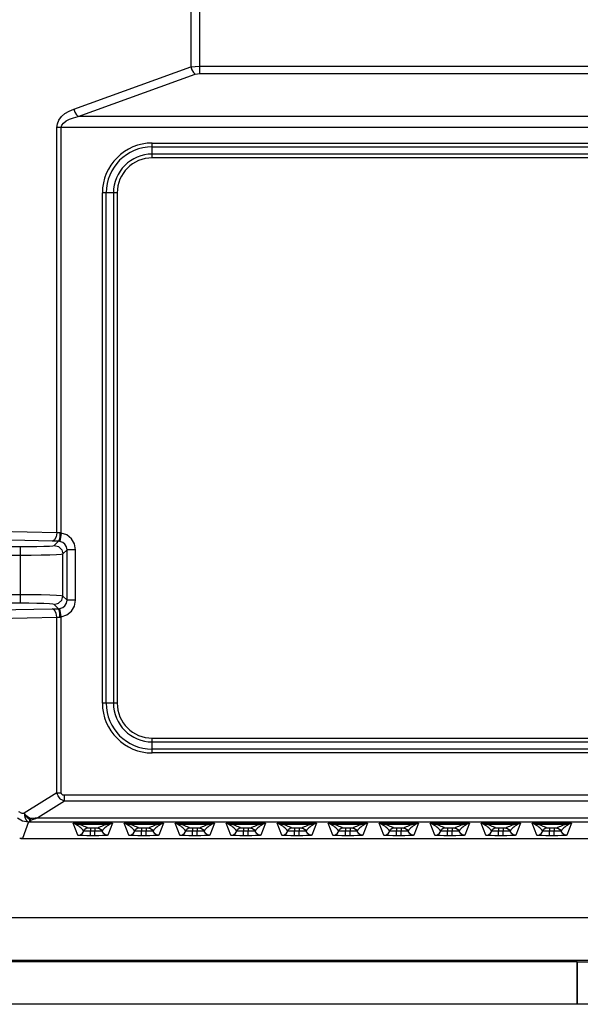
# Model space of a CAD drawing. Header units: millimetres. Extents: x 26456 to 27930, y -18123 to -17119.
# Tile 30 of 96: x 26590 to 26656, y -17450 to -17334. Entities that reach past the tile are written whole.
import ezdxf

# ---------------------------------------------------------------- set-up
doc = ezdxf.new("R2010")
doc.units = ezdxf.units.MM
for name, color, linetype in [('HG1-Y31201-Y31202SOLIDLINE', 7, 'Continuous'), ('LJ-Y31201-23SOLIDLINE', 7, 'Continuous'), ('LJ-Y31201-27SOLIDLINE', 7, 'Continuous'), ('LJ-Y31202-13SOLIDLINE', 7, 'Continuous')]:
    doc.layers.add(name, color=color, linetype=linetype)

msp = doc.modelspace()

# ---------------------------------------------------------------- linework, layer by layer
at = {"layer": 'HG1-Y31201-Y31202SOLIDLINE', "color": 7}
for p, q in [((26610.44, -17278.08), (26610.44, -17339.83)), ((26611.5, -17340.61), (26611.5, -17277.24)), ((26596.68, -17344.8), (26610.44, -17339.83)), ((26597.21, -17345.67), (26610.97, -17340.7)), ((26611.5, -17339.75), (26701.16, -17339.75)), ((26611.5, -17340.61), (26700.63, -17340.61)), ((26714.63, -17345.67), (26597.21, -17345.67)), ((26594.68, -17394.62), (26594.68, -17346.96)), ((26717.16, -17346.96), (26594.68, -17346.96)), ((26595.21, -17394.66), (26595.21, -17346.96)), ((26605.92, -17350.53), (26605.92, -17348.8)), ((26605.92, -17348.8), (26705.92, -17348.8)), ((26605.92, -17349.23), (26705.92, -17349.23)), ((26705.92, -17350.09), (26605.92, -17350.09)), ((26705.92, -17350.53), (26605.92, -17350.53)), ((26600.06, -17414.66), (26600.06, -17354.66)), ((26601.79, -17354.66), (26600.06, -17354.66)), ((26600.49, -17414.66), (26600.49, -17354.66)), ((26601.36, -17354.66), (26601.36, -17414.66)), ((26601.79, -17354.66), (26601.79, -17414.66)), ((26594.68, -17394.62), (26575.41, -17394.2)), ((26595.21, -17394.66), (26595.05, -17395.64)), ((26594.15, -17395.62), (26574.88, -17395.2)), ((26579.45, -17396.26), (26590.4, -17396.26)), ((26590.4, -17402.93), (26590.4, -17396.26)), ((26594.39, -17396.12), (26594.89, -17395.63)), ((26579.45, -17397.26), (26590.4, -17397.26)), ((26595.39, -17397.12), (26595.89, -17396.63)), ((26595.39, -17402.07), (26595.39, -17397.12)), ((26596.89, -17396.63), (26595.89, -17396.63)), ((26595.89, -17402.56), (26595.89, -17396.63)), ((26596.89, -17402.56), (26596.89, -17396.63)), ((26590.4, -17401.93), (26579.45, -17401.93)), ((26595.89, -17402.56), (26595.39, -17402.07)), ((26590.4, -17402.93), (26579.45, -17402.93)), ((26594.89, -17403.56), (26594.39, -17403.07)), ((26596.89, -17402.56), (26595.89, -17402.56)), ((26574.88, -17403.99), (26594.15, -17403.57)), ((26595.21, -17404.53), (26595.05, -17403.55)), ((26575.41, -17404.99), (26594.68, -17404.57)), ((26594.68, -17425.23), (26594.68, -17404.57)), ((26595.21, -17425.23), (26595.21, -17404.53)), ((26601.79, -17414.66), (26600.06, -17414.66)), ((26605.92, -17418.8), (26705.92, -17418.8)), ((26605.92, -17420.53), (26605.92, -17418.8)), ((26605.92, -17419.23), (26705.92, -17419.23)), ((26705.92, -17420.09), (26605.92, -17420.09)), ((26705.92, -17420.53), (26605.92, -17420.53)), ((26594.68, -17425.23), (26590.85, -17427.62)), ((26594.68, -17425.23), (26595.21, -17425.23)), ((26595.59, -17426.22), (26592.45, -17428.18)), ((26716.25, -17425.51), (26595.59, -17425.51)), ((26595.59, -17426.22), (26595.59, -17425.51)), ((26716.25, -17426.22), (26595.59, -17426.22)), ((26591.37, -17428.62), (26590.65, -17430.59)), ((26591.37, -17428.62), (26591.54, -17428.62)), ((26591.54, -17428.62), (26720.31, -17428.62)), ((26592.45, -17428.18), (26719.39, -17428.18)), ((26601.22, -17428.78), (26596.62, -17428.78)), ((26597.16, -17430.22), (26596.62, -17428.78)), ((26600.74, -17428.93), (26597.11, -17428.93)), ((26598.66, -17429.39), (26598.52, -17429.39)), ((26599.27, -17429.39), (26598.66, -17429.39)), ((26598.66, -17429.39), (26598.66, -17429.75)), ((26598.66, -17430.27), (26598.66, -17429.75)), ((26599.18, -17429.39), (26599.18, -17429.75)), ((26599.18, -17430.27), (26599.18, -17429.75)), ((26599.4, -17429.39), (26599.27, -17429.39)), ((26601.22, -17428.78), (26600.68, -17430.22)), ((26607.22, -17428.78), (26602.62, -17428.78)), ((26603.16, -17430.22), (26602.62, -17428.78)), ((26606.74, -17428.93), (26603.11, -17428.93)), ((26604.66, -17429.39), (26604.52, -17429.39)), ((26605.27, -17429.39), (26604.66, -17429.39)), ((26604.66, -17429.39), (26604.66, -17429.75)), ((26604.66, -17430.27), (26604.66, -17429.75)), ((26605.18, -17429.39), (26605.18, -17429.75)), ((26605.18, -17430.27), (26605.18, -17429.75)), ((26605.4, -17429.39), (26605.27, -17429.39)), ((26607.22, -17428.78), (26606.68, -17430.22)), ((26613.22, -17428.78), (26608.62, -17428.78)), ((26609.16, -17430.22), (26608.62, -17428.78)), ((26612.74, -17428.93), (26609.11, -17428.93)), ((26610.66, -17429.39), (26610.52, -17429.39)), ((26611.27, -17429.39), (26610.66, -17429.39)), ((26610.66, -17429.39), (26610.66, -17429.75)), ((26610.66, -17430.27), (26610.66, -17429.75)), ((26611.18, -17429.39), (26611.18, -17429.75)), ((26611.18, -17430.27), (26611.18, -17429.75)), ((26611.4, -17429.39), (26611.27, -17429.39)), ((26613.22, -17428.78), (26612.68, -17430.22)), ((26619.22, -17428.78), (26614.62, -17428.78)), ((26615.16, -17430.22), (26614.62, -17428.78)), ((26618.74, -17428.93), (26615.11, -17428.93)), ((26616.66, -17429.39), (26616.52, -17429.39)), ((26617.27, -17429.39), (26616.66, -17429.39)), ((26616.66, -17429.39), (26616.66, -17429.75)), ((26616.66, -17430.27), (26616.66, -17429.75)), ((26617.18, -17429.39), (26617.18, -17429.75)), ((26617.18, -17430.27), (26617.18, -17429.75)), ((26617.4, -17429.39), (26617.27, -17429.39)), ((26619.22, -17428.78), (26618.68, -17430.22)), ((26625.22, -17428.78), (26620.62, -17428.78)), ((26621.16, -17430.22), (26620.62, -17428.78)), ((26624.74, -17428.93), (26621.11, -17428.93)), ((26622.66, -17429.39), (26622.52, -17429.39)), ((26623.27, -17429.39), (26622.66, -17429.39)), ((26622.66, -17429.39), (26622.66, -17429.75)), ((26622.66, -17430.27), (26622.66, -17429.75)), ((26623.18, -17429.39), (26623.18, -17429.75)), ((26623.18, -17430.27), (26623.18, -17429.75)), ((26623.4, -17429.39), (26623.27, -17429.39)), ((26625.22, -17428.78), (26624.68, -17430.22)), ((26631.22, -17428.78), (26626.62, -17428.78)), ((26627.16, -17430.22), (26626.62, -17428.78)), ((26630.74, -17428.93), (26627.11, -17428.93)), ((26628.66, -17429.39), (26628.52, -17429.39)), ((26629.27, -17429.39), (26628.66, -17429.39)), ((26628.66, -17429.39), (26628.66, -17429.75)), ((26628.66, -17430.27), (26628.66, -17429.75)), ((26629.18, -17429.39), (26629.18, -17429.75)), ((26629.18, -17430.27), (26629.18, -17429.75)), ((26629.4, -17429.39), (26629.27, -17429.39)), ((26631.22, -17428.78), (26630.68, -17430.22)), ((26637.22, -17428.78), (26632.62, -17428.78)), ((26633.16, -17430.22), (26632.62, -17428.78)), ((26636.74, -17428.93), (26633.11, -17428.93)), ((26634.66, -17429.39), (26634.52, -17429.39)), ((26635.27, -17429.39), (26634.66, -17429.39)), ((26634.66, -17429.39), (26634.66, -17429.75)), ((26634.66, -17430.27), (26634.66, -17429.75)), ((26635.18, -17429.39), (26635.18, -17429.75)), ((26635.18, -17430.27), (26635.18, -17429.75)), ((26635.4, -17429.39), (26635.27, -17429.39)), ((26637.22, -17428.78), (26636.68, -17430.22)), ((26643.22, -17428.78), (26638.62, -17428.78)), ((26639.16, -17430.22), (26638.62, -17428.78)), ((26642.74, -17428.93), (26639.11, -17428.93)), ((26640.66, -17429.39), (26640.52, -17429.39)), ((26641.27, -17429.39), (26640.66, -17429.39)), ((26640.66, -17429.39), (26640.66, -17429.75)), ((26640.66, -17430.27), (26640.66, -17429.75)), ((26641.18, -17429.39), (26641.18, -17429.75)), ((26641.18, -17430.27), (26641.18, -17429.75)), ((26641.4, -17429.39), (26641.27, -17429.39)), ((26643.22, -17428.78), (26642.68, -17430.22)), ((26649.22, -17428.78), (26644.62, -17428.78)), ((26645.16, -17430.22), (26644.62, -17428.78)), ((26648.74, -17428.93), (26645.11, -17428.93)), ((26646.66, -17429.39), (26646.52, -17429.39)), ((26647.27, -17429.39), (26646.66, -17429.39)), ((26646.66, -17429.39), (26646.66, -17429.75)), ((26646.66, -17430.27), (26646.66, -17429.75)), ((26647.18, -17429.39), (26647.18, -17429.75)), ((26647.18, -17430.27), (26647.18, -17429.75)), ((26647.4, -17429.39), (26647.27, -17429.39)), ((26649.22, -17428.78), (26648.68, -17430.22)), ((26655.22, -17428.78), (26650.62, -17428.78)), ((26651.16, -17430.22), (26650.62, -17428.78)), ((26654.74, -17428.93), (26651.11, -17428.93)), ((26652.66, -17429.39), (26652.52, -17429.39)), ((26653.27, -17429.39), (26652.66, -17429.39)), ((26652.66, -17429.39), (26652.66, -17429.75)), ((26652.66, -17430.27), (26652.66, -17429.75)), ((26653.18, -17429.39), (26653.18, -17429.75)), ((26653.18, -17430.27), (26653.18, -17429.75)), ((26653.4, -17429.39), (26653.27, -17429.39)), ((26655.22, -17428.78), (26654.68, -17430.22)), ((26590.65, -17430.6), (26590.32, -17430.6)), ((26590.59, -17430.59), (26590.65, -17430.59)), ((26590.65, -17430.59), (26721.19, -17430.59)), ((26590.65, -17430.6), (26590.65, -17430.59)), ((26590.65, -17430.6), (26721.19, -17430.6)), ((26590.65, -17430.6), (26590.65, -17430.6)), ((26599.18, -17430.27), (26598.66, -17430.27)), ((26605.18, -17430.27), (26604.66, -17430.27)), ((26611.18, -17430.27), (26610.66, -17430.27)), ((26617.18, -17430.27), (26616.66, -17430.27)), ((26623.18, -17430.27), (26622.66, -17430.27)), ((26629.18, -17430.27), (26628.66, -17430.27)), ((26635.18, -17430.27), (26634.66, -17430.27)), ((26641.18, -17430.27), (26640.66, -17430.27)), ((26647.18, -17430.27), (26646.66, -17430.27)), ((26653.18, -17430.27), (26652.66, -17430.27))]:
    msp.add_line(p, q, dxfattribs=at)
for points in [[(26610.44, -17339.84), (26610.95, -17339.77), (26611.5, -17339.75)], [(26610.44, -17339.84), (26610.57, -17340.19), (26610.76, -17340.49), (26610.97, -17340.7)], [(26610.97, -17340.7), (26611.23, -17340.64), (26611.5, -17340.61)], [(26594.68, -17346.96), (26594.75, -17346.51), (26594.94, -17346.08), (26595.25, -17345.68), (26595.65, -17345.33), (26596.13, -17345.04), (26596.68, -17344.8)], [(26596.68, -17344.8), (26596.81, -17345.15), (26597, -17345.45), (26597.21, -17345.67)], [(26595.21, -17346.96), (26595.28, -17346.69), (26595.47, -17346.43), (26595.78, -17346.19), (26596.18, -17345.99), (26596.66, -17345.81), (26597.21, -17345.67)], [(26594.68, -17394.62), (26594.61, -17395.11), (26594.41, -17395.47), (26594.15, -17395.62)], [(26595.05, -17394.63), (26594.86, -17394.62), (26594.68, -17394.62)], [(26595.05, -17394.63), (26595.03, -17395.12), (26594.97, -17395.48), (26594.89, -17395.63)], [(26595.21, -17394.66), (26595.16, -17394.64), (26595.11, -17394.63), (26595.05, -17394.63)], [(26596.89, -17396.63), (26596.77, -17395.94), (26596.41, -17395.33), (26595.87, -17394.89), (26595.21, -17394.66)], [(26590.4, -17396.26), (26591.4, -17396.26), (26592.35, -17396.24), (26593.17, -17396.22), (26593.81, -17396.19), (26594.23, -17396.16), (26594.39, -17396.12)], [(26594.89, -17395.63), (26594.51, -17395.62), (26594.15, -17395.62)], [(26594.39, -17396.12), (26594.89, -17396.26), (26595.26, -17396.62), (26595.39, -17397.12)], [(26595.05, -17395.64), (26595, -17395.63), (26594.95, -17395.63), (26594.89, -17395.63)], [(26595.89, -17396.63), (26595.83, -17396.28), (26595.65, -17395.98), (26595.38, -17395.76), (26595.05, -17395.64)], [(26590.4, -17397.26), (26591.66, -17397.25), (26592.84, -17397.24), (26593.87, -17397.22), (26594.67, -17397.19), (26595.19, -17397.16), (26595.39, -17397.12)], [(26595.39, -17402.07), (26595.19, -17402.03), (26594.67, -17402), (26593.87, -17401.97), (26592.84, -17401.95), (26591.66, -17401.94), (26590.4, -17401.93)], [(26594.39, -17403.07), (26594.89, -17402.93), (26595.26, -17402.57), (26595.39, -17402.07)], [(26594.39, -17403.07), (26594.23, -17403.03), (26593.81, -17403), (26593.17, -17402.97), (26592.35, -17402.95), (26591.4, -17402.93), (26590.4, -17402.93)], [(26595.05, -17403.55), (26595.38, -17403.43), (26595.65, -17403.21), (26595.83, -17402.91), (26595.89, -17402.56)], [(26595.21, -17404.53), (26595.87, -17404.3), (26596.41, -17403.86), (26596.77, -17403.25), (26596.89, -17402.56)], [(26594.15, -17403.57), (26594.51, -17403.57), (26594.89, -17403.56)], [(26594.68, -17404.57), (26594.61, -17404.08), (26594.41, -17403.72), (26594.15, -17403.57)], [(26594.89, -17403.56), (26594.97, -17403.56), (26595.05, -17403.55)], [(26595.05, -17404.56), (26595.03, -17404.07), (26594.97, -17403.71), (26594.89, -17403.56)], [(26594.68, -17404.57), (26594.86, -17404.57), (26595.05, -17404.56)], [(26595.05, -17404.56), (26595.13, -17404.55), (26595.21, -17404.53)], [(26595.59, -17426.22), (26595.51, -17426.18), (26595.42, -17426.14), (26595.35, -17426.1), (26595.27, -17426.05), (26595.18, -17425.99), (26595.1, -17425.91), (26595.01, -17425.82), (26594.92, -17425.71), (26594.83, -17425.57), (26594.75, -17425.41), (26594.68, -17425.23)], [(26595.59, -17425.51), (26595.55, -17425.51), (26595.5, -17425.51), (26595.46, -17425.5), (26595.43, -17425.49), (26595.39, -17425.48), (26595.35, -17425.46), (26595.31, -17425.43), (26595.27, -17425.4), (26595.24, -17425.35), (26595.22, -17425.3), (26595.21, -17425.23)], [(26590.19, -17427.4), (26590.28, -17427.46), (26590.37, -17427.52), (26590.48, -17427.56), (26590.59, -17427.6), (26590.71, -17427.62), (26590.85, -17427.62)], [(26590.08, -17428.17), (26590.25, -17428.29), (26590.44, -17428.41), (26590.65, -17428.5), (26590.88, -17428.56), (26591.12, -17428.61), (26591.37, -17428.62)], [(26591.51, -17428.4), (26591.3, -17428.23), (26591.13, -17428.05), (26590.98, -17427.85), (26590.84, -17427.59)], [(26590.84, -17427.59), (26590.92, -17428.11), (26591.11, -17428.48), (26591.37, -17428.62)], [(26591.57, -17428.26), (26591.36, -17428.12), (26591.18, -17427.97), (26591.01, -17427.81), (26590.85, -17427.62)], [(26591.57, -17428.26), (26591.55, -17428.31), (26591.53, -17428.36), (26591.51, -17428.4)], [(26591.51, -17428.4), (26591.56, -17428.42), (26591.61, -17428.43), (26591.67, -17428.45)], [(26591.54, -17428.62), (26591.53, -17428.6), (26591.52, -17428.56), (26591.51, -17428.49), (26591.51, -17428.4)], [(26591.54, -17428.62), (26591.57, -17428.6), (26591.59, -17428.57), (26591.63, -17428.52), (26591.67, -17428.45)], [(26592.45, -17428.18), (26592.13, -17428.22), (26591.84, -17428.25), (26591.57, -17428.26)], [(26591.67, -17428.45), (26591.63, -17428.4), (26591.6, -17428.34), (26591.57, -17428.26)], [(26592.45, -17428.18), (26592.17, -17428.29), (26591.91, -17428.37), (26591.67, -17428.45)], [(26597.11, -17428.93), (26597, -17428.91), (26596.88, -17428.88), (26596.76, -17428.83), (26596.62, -17428.78)], [(26596.94, -17428.96), (26596.87, -17428.92), (26596.79, -17428.88), (26596.71, -17428.84), (26596.62, -17428.78)], [(26597.11, -17428.93), (26597.05, -17428.93), (26597, -17428.94), (26596.94, -17428.96)], [(26597.87, -17429.72), (26597.76, -17429.59), (26597.64, -17429.47), (26597.52, -17429.35), (26597.4, -17429.25), (26597.28, -17429.15), (26597.13, -17429.05), (26596.94, -17428.96)], [(26598.34, -17429.39), (26598.21, -17429.31), (26598.06, -17429.24), (26597.91, -17429.17), (26597.75, -17429.1), (26597.58, -17429.04), (26597.38, -17428.99), (26597.11, -17428.93)], [(26597.16, -17430.22), (26597.46, -17430.16), (26597.71, -17429.98), (26597.98, -17429.55)], [(26599.18, -17429.75), (26598.55, -17429.75), (26598.44, -17429.74), (26598.32, -17429.74), (26598.2, -17429.74), (26598.08, -17429.74), (26597.98, -17429.73), (26597.9, -17429.73), (26597.87, -17429.72)], [(26598.34, -17429.39), (26598.14, -17429.43), (26597.98, -17429.55)], [(26598.52, -17429.39), (26598.43, -17429.39), (26598.39, -17429.39), (26598.35, -17429.39), (26598.34, -17429.39)], [(26599.97, -17429.72), (26599.97, -17429.73), (26599.94, -17429.73), (26599.89, -17429.73), (26599.82, -17429.74), (26599.71, -17429.74), (26599.57, -17429.74), (26599.39, -17429.74), (26599.18, -17429.75)], [(26599.5, -17429.39), (26599.5, -17429.39), (26599.49, -17429.39), (26599.47, -17429.39), (26599.44, -17429.39), (26599.4, -17429.39)], [(26600.74, -17428.93), (26600.46, -17428.99), (26600.26, -17429.04), (26600.09, -17429.1), (26599.93, -17429.17), (26599.78, -17429.24), (26599.64, -17429.31), (26599.5, -17429.39)], [(26599.5, -17429.39), (26599.7, -17429.43), (26599.87, -17429.55), (26600.13, -17429.98)], [(26600.9, -17428.96), (26600.71, -17429.05), (26600.57, -17429.15), (26600.44, -17429.25), (26600.32, -17429.35), (26600.2, -17429.47), (26600.09, -17429.59), (26599.97, -17429.72)], [(26601.22, -17428.78), (26601.09, -17428.83), (26600.96, -17428.88), (26600.85, -17428.91), (26600.74, -17428.93)], [(26600.74, -17428.93), (26600.79, -17428.93), (26600.85, -17428.94), (26600.9, -17428.96)], [(26601.22, -17428.78), (26601.13, -17428.84), (26601.05, -17428.88), (26600.97, -17428.92), (26600.9, -17428.96)], [(26602.94, -17428.96), (26602.87, -17428.92), (26602.79, -17428.88), (26602.71, -17428.84), (26602.62, -17428.78)], [(26603.11, -17428.93), (26603, -17428.91), (26602.88, -17428.88), (26602.76, -17428.83), (26602.62, -17428.78)], [(26603.11, -17428.93), (26603.05, -17428.93), (26603, -17428.94), (26602.94, -17428.96)], [(26603.87, -17429.72), (26603.76, -17429.59), (26603.64, -17429.47), (26603.52, -17429.35), (26603.4, -17429.25), (26603.28, -17429.15), (26603.13, -17429.05), (26602.94, -17428.96)], [(26604.34, -17429.39), (26604.21, -17429.31), (26604.06, -17429.24), (26603.91, -17429.17), (26603.75, -17429.1), (26603.58, -17429.04), (26603.38, -17428.99), (26603.11, -17428.93)], [(26603.16, -17430.22), (26603.46, -17430.16), (26603.71, -17429.98), (26603.98, -17429.55)], [(26605.18, -17429.75), (26604.55, -17429.75), (26604.44, -17429.74), (26604.32, -17429.74), (26604.2, -17429.74), (26604.08, -17429.74), (26603.98, -17429.73), (26603.9, -17429.73), (26603.87, -17429.72)], [(26604.34, -17429.39), (26604.14, -17429.43), (26603.98, -17429.55)], [(26604.52, -17429.39), (26604.43, -17429.39), (26604.39, -17429.39), (26604.35, -17429.39), (26604.34, -17429.39)], [(26605.97, -17429.72), (26605.97, -17429.73), (26605.94, -17429.73), (26605.89, -17429.73), (26605.82, -17429.74), (26605.71, -17429.74), (26605.57, -17429.74), (26605.39, -17429.74), (26605.18, -17429.75)], [(26605.5, -17429.39), (26605.5, -17429.39), (26605.49, -17429.39), (26605.47, -17429.39), (26605.44, -17429.39), (26605.4, -17429.39)], [(26606.74, -17428.93), (26606.46, -17428.99), (26606.26, -17429.04), (26606.09, -17429.1), (26605.93, -17429.17), (26605.78, -17429.24), (26605.64, -17429.31), (26605.5, -17429.39)], [(26605.5, -17429.39), (26605.7, -17429.43), (26605.87, -17429.55), (26606.13, -17429.98)], [(26606.9, -17428.96), (26606.71, -17429.05), (26606.57, -17429.15), (26606.44, -17429.25), (26606.32, -17429.35), (26606.2, -17429.47), (26606.09, -17429.59), (26605.97, -17429.72)], [(26607.22, -17428.78), (26607.09, -17428.83), (26606.96, -17428.88), (26606.85, -17428.91), (26606.74, -17428.93)], [(26606.74, -17428.93), (26606.79, -17428.93), (26606.85, -17428.94), (26606.9, -17428.96)], [(26607.22, -17428.78), (26607.13, -17428.84), (26607.05, -17428.88), (26606.97, -17428.92), (26606.9, -17428.96)], [(26608.94, -17428.96), (26608.87, -17428.92), (26608.79, -17428.88), (26608.71, -17428.84), (26608.62, -17428.78)], [(26609.11, -17428.93), (26609, -17428.91), (26608.88, -17428.88), (26608.76, -17428.83), (26608.62, -17428.78)], [(26609.11, -17428.93), (26609.05, -17428.93), (26609, -17428.94), (26608.94, -17428.96)], [(26609.87, -17429.72), (26609.76, -17429.59), (26609.64, -17429.47), (26609.52, -17429.35), (26609.4, -17429.25), (26609.28, -17429.15), (26609.13, -17429.05), (26608.94, -17428.96)], [(26610.34, -17429.39), (26610.21, -17429.31), (26610.06, -17429.24), (26609.91, -17429.17), (26609.75, -17429.1), (26609.58, -17429.04), (26609.38, -17428.99), (26609.11, -17428.93)], [(26609.16, -17430.22), (26609.46, -17430.16), (26609.71, -17429.98), (26609.98, -17429.55)], [(26611.18, -17429.75), (26610.55, -17429.75), (26610.44, -17429.74), (26610.32, -17429.74), (26610.2, -17429.74), (26610.08, -17429.74), (26609.98, -17429.73), (26609.9, -17429.73), (26609.87, -17429.72)], [(26610.34, -17429.39), (26610.14, -17429.43), (26609.98, -17429.55)], [(26610.52, -17429.39), (26610.43, -17429.39), (26610.39, -17429.39), (26610.35, -17429.39), (26610.34, -17429.39)], [(26611.97, -17429.72), (26611.97, -17429.73), (26611.94, -17429.73), (26611.89, -17429.73), (26611.82, -17429.74), (26611.71, -17429.74), (26611.57, -17429.74), (26611.39, -17429.74), (26611.18, -17429.75)], [(26611.5, -17429.39), (26611.5, -17429.39), (26611.49, -17429.39), (26611.47, -17429.39), (26611.44, -17429.39), (26611.4, -17429.39)], [(26612.74, -17428.93), (26612.46, -17428.99), (26612.26, -17429.04), (26612.09, -17429.1), (26611.93, -17429.17), (26611.78, -17429.24), (26611.64, -17429.31), (26611.5, -17429.39)], [(26611.5, -17429.39), (26611.7, -17429.43), (26611.87, -17429.55), (26612.13, -17429.98)], [(26612.9, -17428.96), (26612.71, -17429.05), (26612.57, -17429.15), (26612.44, -17429.25), (26612.32, -17429.35), (26612.2, -17429.47), (26612.09, -17429.59), (26611.97, -17429.72)], [(26613.22, -17428.78), (26613.09, -17428.83), (26612.96, -17428.88), (26612.85, -17428.91), (26612.74, -17428.93)], [(26612.74, -17428.93), (26612.79, -17428.93), (26612.85, -17428.94), (26612.9, -17428.96)], [(26613.22, -17428.78), (26613.13, -17428.84), (26613.05, -17428.88), (26612.97, -17428.92), (26612.9, -17428.96)], [(26615.11, -17428.93), (26615, -17428.91), (26614.88, -17428.88), (26614.76, -17428.83), (26614.62, -17428.78)], [(26614.94, -17428.96), (26614.87, -17428.92), (26614.79, -17428.88), (26614.71, -17428.84), (26614.62, -17428.78)], [(26615.11, -17428.93), (26615.05, -17428.93), (26615, -17428.94), (26614.94, -17428.96)], [(26615.87, -17429.72), (26615.76, -17429.59), (26615.64, -17429.47), (26615.52, -17429.35), (26615.4, -17429.25), (26615.28, -17429.15), (26615.13, -17429.05), (26614.94, -17428.96)], [(26616.34, -17429.39), (26616.21, -17429.31), (26616.06, -17429.24), (26615.91, -17429.17), (26615.75, -17429.1), (26615.58, -17429.04), (26615.38, -17428.99), (26615.11, -17428.93)], [(26615.16, -17430.22), (26615.46, -17430.16), (26615.71, -17429.98), (26615.98, -17429.55)], [(26617.18, -17429.75), (26616.55, -17429.75), (26616.44, -17429.74), (26616.32, -17429.74), (26616.2, -17429.74), (26616.08, -17429.74), (26615.98, -17429.73), (26615.9, -17429.73), (26615.87, -17429.72)], [(26616.34, -17429.39), (26616.14, -17429.43), (26615.98, -17429.55)], [(26616.52, -17429.39), (26616.43, -17429.39), (26616.39, -17429.39), (26616.35, -17429.39), (26616.34, -17429.39)], [(26617.97, -17429.72), (26617.97, -17429.73), (26617.94, -17429.73), (26617.89, -17429.73), (26617.82, -17429.74), (26617.71, -17429.74), (26617.57, -17429.74), (26617.39, -17429.74), (26617.18, -17429.75)], [(26617.5, -17429.39), (26617.5, -17429.39), (26617.49, -17429.39), (26617.47, -17429.39), (26617.44, -17429.39), (26617.4, -17429.39)], [(26618.74, -17428.93), (26618.46, -17428.99), (26618.26, -17429.04), (26618.09, -17429.1), (26617.93, -17429.17), (26617.78, -17429.24), (26617.64, -17429.31), (26617.5, -17429.39)], [(26617.5, -17429.39), (26617.7, -17429.43), (26617.87, -17429.55), (26618.13, -17429.98)], [(26618.9, -17428.96), (26618.71, -17429.05), (26618.57, -17429.15), (26618.44, -17429.25), (26618.32, -17429.35), (26618.2, -17429.47), (26618.09, -17429.59), (26617.97, -17429.72)], [(26619.22, -17428.78), (26619.09, -17428.83), (26618.96, -17428.88), (26618.85, -17428.91), (26618.74, -17428.93)], [(26618.74, -17428.93), (26618.79, -17428.93), (26618.85, -17428.94), (26618.9, -17428.96)], [(26619.22, -17428.78), (26619.13, -17428.84), (26619.05, -17428.88), (26618.97, -17428.92), (26618.9, -17428.96)], [(26621.11, -17428.93), (26621, -17428.91), (26620.88, -17428.88), (26620.76, -17428.83), (26620.62, -17428.78)], [(26620.94, -17428.96), (26620.87, -17428.92), (26620.79, -17428.88), (26620.71, -17428.84), (26620.62, -17428.78)], [(26621.11, -17428.93), (26621.05, -17428.93), (26621, -17428.94), (26620.94, -17428.96)], [(26621.87, -17429.72), (26621.76, -17429.59), (26621.64, -17429.47), (26621.52, -17429.35), (26621.4, -17429.25), (26621.28, -17429.15), (26621.13, -17429.05), (26620.94, -17428.96)], [(26622.34, -17429.39), (26622.21, -17429.31), (26622.06, -17429.24), (26621.91, -17429.17), (26621.75, -17429.1), (26621.58, -17429.04), (26621.38, -17428.99), (26621.11, -17428.93)], [(26621.16, -17430.22), (26621.46, -17430.16), (26621.71, -17429.98), (26621.98, -17429.55)], [(26623.18, -17429.75), (26622.55, -17429.75), (26622.44, -17429.74), (26622.32, -17429.74), (26622.2, -17429.74), (26622.08, -17429.74), (26621.98, -17429.73), (26621.9, -17429.73), (26621.87, -17429.72)], [(26622.34, -17429.39), (26622.14, -17429.43), (26621.98, -17429.55)], [(26622.52, -17429.39), (26622.43, -17429.39), (26622.39, -17429.39), (26622.35, -17429.39), (26622.34, -17429.39)], [(26623.97, -17429.72), (26623.97, -17429.73), (26623.94, -17429.73), (26623.89, -17429.73), (26623.82, -17429.74), (26623.71, -17429.74), (26623.57, -17429.74), (26623.39, -17429.74), (26623.18, -17429.75)], [(26623.5, -17429.39), (26623.5, -17429.39), (26623.49, -17429.39), (26623.47, -17429.39), (26623.44, -17429.39), (26623.4, -17429.39)], [(26624.74, -17428.93), (26624.46, -17428.99), (26624.26, -17429.04), (26624.09, -17429.1), (26623.93, -17429.17), (26623.78, -17429.24), (26623.64, -17429.31), (26623.5, -17429.39)], [(26623.5, -17429.39), (26623.7, -17429.43), (26623.87, -17429.55), (26624.13, -17429.98)], [(26624.9, -17428.96), (26624.71, -17429.05), (26624.57, -17429.15), (26624.44, -17429.25), (26624.32, -17429.35), (26624.2, -17429.47), (26624.09, -17429.59), (26623.97, -17429.72)], [(26625.22, -17428.78), (26625.09, -17428.83), (26624.96, -17428.88), (26624.85, -17428.91), (26624.74, -17428.93)], [(26624.74, -17428.93), (26624.79, -17428.93), (26624.85, -17428.94), (26624.9, -17428.96)], [(26625.22, -17428.78), (26625.13, -17428.84), (26625.05, -17428.88), (26624.97, -17428.92), (26624.9, -17428.96)], [(26627.11, -17428.93), (26627, -17428.91), (26626.88, -17428.88), (26626.76, -17428.83), (26626.62, -17428.78)], [(26626.94, -17428.96), (26626.87, -17428.92), (26626.79, -17428.88), (26626.71, -17428.84), (26626.62, -17428.78)], [(26627.11, -17428.93), (26627.05, -17428.93), (26627, -17428.94), (26626.94, -17428.96)], [(26627.87, -17429.72), (26627.76, -17429.59), (26627.64, -17429.47), (26627.52, -17429.35), (26627.4, -17429.25), (26627.28, -17429.15), (26627.13, -17429.05), (26626.94, -17428.96)], [(26628.34, -17429.39), (26628.21, -17429.31), (26628.06, -17429.24), (26627.91, -17429.17), (26627.75, -17429.1), (26627.58, -17429.04), (26627.38, -17428.99), (26627.11, -17428.93)], [(26627.16, -17430.22), (26627.46, -17430.16), (26627.71, -17429.98), (26627.98, -17429.55)], [(26629.18, -17429.75), (26628.55, -17429.75), (26628.44, -17429.74), (26628.32, -17429.74), (26628.2, -17429.74), (26628.08, -17429.74), (26627.98, -17429.73), (26627.9, -17429.73), (26627.87, -17429.72)], [(26628.34, -17429.39), (26628.14, -17429.43), (26627.98, -17429.55)], [(26628.52, -17429.39), (26628.43, -17429.39), (26628.39, -17429.39), (26628.35, -17429.39), (26628.34, -17429.39)], [(26629.97, -17429.72), (26629.97, -17429.73), (26629.94, -17429.73), (26629.89, -17429.73), (26629.82, -17429.74), (26629.71, -17429.74), (26629.57, -17429.74), (26629.39, -17429.74), (26629.18, -17429.75)], [(26629.5, -17429.39), (26629.5, -17429.39), (26629.49, -17429.39), (26629.47, -17429.39), (26629.44, -17429.39), (26629.4, -17429.39)], [(26630.74, -17428.93), (26630.46, -17428.99), (26630.26, -17429.04), (26630.09, -17429.1), (26629.93, -17429.17), (26629.78, -17429.24), (26629.64, -17429.31), (26629.5, -17429.39)], [(26629.5, -17429.39), (26629.7, -17429.43), (26629.87, -17429.55), (26630.13, -17429.98)], [(26630.9, -17428.96), (26630.71, -17429.05), (26630.57, -17429.15), (26630.44, -17429.25), (26630.32, -17429.35), (26630.2, -17429.47), (26630.09, -17429.59), (26629.97, -17429.72)], [(26631.22, -17428.78), (26631.09, -17428.83), (26630.96, -17428.88), (26630.85, -17428.91), (26630.74, -17428.93)], [(26630.74, -17428.93), (26630.79, -17428.93), (26630.85, -17428.94), (26630.9, -17428.96)], [(26631.22, -17428.78), (26631.13, -17428.84), (26631.05, -17428.88), (26630.97, -17428.92), (26630.9, -17428.96)], [(26633.11, -17428.93), (26633, -17428.91), (26632.88, -17428.88), (26632.76, -17428.83), (26632.62, -17428.78)], [(26632.94, -17428.96), (26632.87, -17428.92), (26632.79, -17428.88), (26632.71, -17428.84), (26632.62, -17428.78)], [(26633.11, -17428.93), (26633.05, -17428.93), (26633, -17428.94), (26632.94, -17428.96)], [(26633.87, -17429.72), (26633.76, -17429.59), (26633.64, -17429.47), (26633.52, -17429.35), (26633.4, -17429.25), (26633.28, -17429.15), (26633.13, -17429.05), (26632.94, -17428.96)], [(26634.34, -17429.39), (26634.21, -17429.31), (26634.06, -17429.24), (26633.91, -17429.17), (26633.75, -17429.1), (26633.58, -17429.04), (26633.38, -17428.99), (26633.11, -17428.93)], [(26633.16, -17430.22), (26633.46, -17430.16), (26633.71, -17429.98), (26633.98, -17429.55)], [(26635.18, -17429.75), (26634.55, -17429.75), (26634.44, -17429.74), (26634.32, -17429.74), (26634.2, -17429.74), (26634.08, -17429.74), (26633.98, -17429.73), (26633.9, -17429.73), (26633.87, -17429.72)], [(26634.34, -17429.39), (26634.14, -17429.43), (26633.98, -17429.55)], [(26634.52, -17429.39), (26634.43, -17429.39), (26634.39, -17429.39), (26634.35, -17429.39), (26634.34, -17429.39)], [(26635.97, -17429.72), (26635.97, -17429.73), (26635.94, -17429.73), (26635.89, -17429.73), (26635.82, -17429.74), (26635.71, -17429.74), (26635.57, -17429.74), (26635.39, -17429.74), (26635.18, -17429.75)], [(26635.5, -17429.39), (26635.5, -17429.39), (26635.49, -17429.39), (26635.47, -17429.39), (26635.44, -17429.39), (26635.4, -17429.39)], [(26636.74, -17428.93), (26636.46, -17428.99), (26636.26, -17429.04), (26636.09, -17429.1), (26635.93, -17429.17), (26635.78, -17429.24), (26635.64, -17429.31), (26635.5, -17429.39)], [(26635.5, -17429.39), (26635.7, -17429.43), (26635.87, -17429.55), (26636.13, -17429.98)], [(26636.9, -17428.96), (26636.71, -17429.05), (26636.57, -17429.15), (26636.44, -17429.25), (26636.32, -17429.35), (26636.2, -17429.47), (26636.09, -17429.59), (26635.97, -17429.72)], [(26637.22, -17428.78), (26637.09, -17428.83), (26636.96, -17428.88), (26636.85, -17428.91), (26636.74, -17428.93)], [(26636.74, -17428.93), (26636.79, -17428.93), (26636.85, -17428.94), (26636.9, -17428.96)], [(26637.22, -17428.78), (26637.13, -17428.84), (26637.05, -17428.88), (26636.97, -17428.92), (26636.9, -17428.96)], [(26639.11, -17428.93), (26639, -17428.91), (26638.88, -17428.88), (26638.76, -17428.83), (26638.62, -17428.78)], [(26638.94, -17428.96), (26638.87, -17428.92), (26638.79, -17428.88), (26638.71, -17428.84), (26638.62, -17428.78)], [(26639.11, -17428.93), (26639.05, -17428.93), (26639, -17428.94), (26638.94, -17428.96)], [(26639.87, -17429.72), (26639.76, -17429.59), (26639.64, -17429.47), (26639.52, -17429.35), (26639.4, -17429.25), (26639.28, -17429.15), (26639.13, -17429.05), (26638.94, -17428.96)], [(26640.34, -17429.39), (26640.21, -17429.31), (26640.06, -17429.24), (26639.91, -17429.17), (26639.75, -17429.1), (26639.58, -17429.04), (26639.38, -17428.99), (26639.11, -17428.93)], [(26639.16, -17430.22), (26639.46, -17430.16), (26639.71, -17429.98), (26639.98, -17429.55)], [(26641.18, -17429.75), (26640.55, -17429.75), (26640.44, -17429.74), (26640.32, -17429.74), (26640.2, -17429.74), (26640.08, -17429.74), (26639.98, -17429.73), (26639.9, -17429.73), (26639.87, -17429.72)], [(26640.34, -17429.39), (26640.14, -17429.43), (26639.98, -17429.55)], [(26640.52, -17429.39), (26640.43, -17429.39), (26640.39, -17429.39), (26640.35, -17429.39), (26640.34, -17429.39)], [(26641.97, -17429.72), (26641.97, -17429.73), (26641.94, -17429.73), (26641.89, -17429.73), (26641.82, -17429.74), (26641.71, -17429.74), (26641.57, -17429.74), (26641.39, -17429.74), (26641.18, -17429.75)], [(26641.5, -17429.39), (26641.5, -17429.39), (26641.49, -17429.39), (26641.47, -17429.39), (26641.44, -17429.39), (26641.4, -17429.39)], [(26642.74, -17428.93), (26642.46, -17428.99), (26642.26, -17429.04), (26642.09, -17429.1), (26641.93, -17429.17), (26641.78, -17429.24), (26641.64, -17429.31), (26641.5, -17429.39)], [(26641.5, -17429.39), (26641.7, -17429.43), (26641.87, -17429.55), (26642.13, -17429.98)], [(26642.9, -17428.96), (26642.71, -17429.05), (26642.57, -17429.15), (26642.44, -17429.25), (26642.32, -17429.35), (26642.2, -17429.47), (26642.09, -17429.59), (26641.97, -17429.72)], [(26643.22, -17428.78), (26643.09, -17428.83), (26642.96, -17428.88), (26642.85, -17428.91), (26642.74, -17428.93)], [(26642.74, -17428.93), (26642.79, -17428.93), (26642.85, -17428.94), (26642.9, -17428.96)], [(26643.22, -17428.78), (26643.13, -17428.84), (26643.05, -17428.88), (26642.97, -17428.92), (26642.9, -17428.96)], [(26645.11, -17428.93), (26645, -17428.91), (26644.88, -17428.88), (26644.76, -17428.83), (26644.62, -17428.78)], [(26644.94, -17428.96), (26644.87, -17428.92), (26644.79, -17428.88), (26644.71, -17428.84), (26644.62, -17428.78)], [(26645.11, -17428.93), (26645.05, -17428.93), (26645, -17428.94), (26644.94, -17428.96)], [(26645.87, -17429.72), (26645.76, -17429.59), (26645.64, -17429.47), (26645.52, -17429.35), (26645.4, -17429.25), (26645.28, -17429.15), (26645.13, -17429.05), (26644.94, -17428.96)], [(26646.34, -17429.39), (26646.21, -17429.31), (26646.06, -17429.24), (26645.91, -17429.17), (26645.75, -17429.1), (26645.58, -17429.04), (26645.38, -17428.99), (26645.11, -17428.93)], [(26645.16, -17430.22), (26645.46, -17430.16), (26645.71, -17429.98), (26645.98, -17429.55)], [(26647.18, -17429.75), (26646.55, -17429.75), (26646.44, -17429.74), (26646.32, -17429.74), (26646.2, -17429.74), (26646.08, -17429.74), (26645.98, -17429.73), (26645.9, -17429.73), (26645.87, -17429.72)], [(26646.34, -17429.39), (26646.14, -17429.43), (26645.98, -17429.55)], [(26646.52, -17429.39), (26646.43, -17429.39), (26646.39, -17429.39), (26646.35, -17429.39), (26646.34, -17429.39)], [(26647.97, -17429.72), (26647.97, -17429.73), (26647.94, -17429.73), (26647.89, -17429.73), (26647.82, -17429.74), (26647.71, -17429.74), (26647.57, -17429.74), (26647.39, -17429.74), (26647.18, -17429.75)], [(26647.5, -17429.39), (26647.5, -17429.39), (26647.49, -17429.39), (26647.47, -17429.39), (26647.44, -17429.39), (26647.4, -17429.39)], [(26648.74, -17428.93), (26648.46, -17428.99), (26648.26, -17429.04), (26648.09, -17429.1), (26647.93, -17429.17), (26647.78, -17429.24), (26647.64, -17429.31), (26647.5, -17429.39)], [(26647.5, -17429.39), (26647.7, -17429.43), (26647.87, -17429.55), (26648.13, -17429.98)], [(26648.9, -17428.96), (26648.71, -17429.05), (26648.57, -17429.15), (26648.44, -17429.25), (26648.32, -17429.35), (26648.2, -17429.47), (26648.09, -17429.59), (26647.97, -17429.72)], [(26649.22, -17428.78), (26649.09, -17428.83), (26648.96, -17428.88), (26648.85, -17428.91), (26648.74, -17428.93)], [(26648.74, -17428.93), (26648.79, -17428.93), (26648.85, -17428.94), (26648.9, -17428.96)], [(26649.22, -17428.78), (26649.13, -17428.84), (26649.05, -17428.88), (26648.97, -17428.92), (26648.9, -17428.96)], [(26651.11, -17428.93), (26651, -17428.91), (26650.88, -17428.88), (26650.76, -17428.83), (26650.62, -17428.78)], [(26650.94, -17428.96), (26650.87, -17428.92), (26650.79, -17428.88), (26650.71, -17428.84), (26650.62, -17428.78)], [(26651.11, -17428.93), (26651.05, -17428.93), (26651, -17428.94), (26650.94, -17428.96)], [(26651.87, -17429.72), (26651.76, -17429.59), (26651.64, -17429.47), (26651.52, -17429.35), (26651.4, -17429.25), (26651.28, -17429.15), (26651.13, -17429.05), (26650.94, -17428.96)], [(26652.34, -17429.39), (26652.21, -17429.31), (26652.06, -17429.24), (26651.91, -17429.17), (26651.75, -17429.1), (26651.58, -17429.04), (26651.38, -17428.99), (26651.11, -17428.93)], [(26651.16, -17430.22), (26651.46, -17430.16), (26651.71, -17429.98), (26651.98, -17429.55)], [(26653.18, -17429.75), (26652.55, -17429.75), (26652.44, -17429.74), (26652.32, -17429.74), (26652.2, -17429.74), (26652.08, -17429.74), (26651.98, -17429.73), (26651.9, -17429.73), (26651.87, -17429.72)], [(26652.34, -17429.39), (26652.14, -17429.43), (26651.98, -17429.55)], [(26652.52, -17429.39), (26652.43, -17429.39), (26652.39, -17429.39), (26652.35, -17429.39), (26652.34, -17429.39)], [(26653.97, -17429.72), (26653.97, -17429.73), (26653.94, -17429.73), (26653.89, -17429.73), (26653.82, -17429.74), (26653.71, -17429.74), (26653.57, -17429.74), (26653.39, -17429.74), (26653.18, -17429.75)], [(26653.5, -17429.39), (26653.5, -17429.39), (26653.49, -17429.39), (26653.47, -17429.39), (26653.44, -17429.39), (26653.4, -17429.39)], [(26654.74, -17428.93), (26654.46, -17428.99), (26654.26, -17429.04), (26654.09, -17429.1), (26653.93, -17429.17), (26653.78, -17429.24), (26653.64, -17429.31), (26653.5, -17429.39)], [(26653.5, -17429.39), (26653.7, -17429.43), (26653.87, -17429.55), (26654.13, -17429.98)], [(26654.9, -17428.96), (26654.71, -17429.05), (26654.57, -17429.15), (26654.44, -17429.25), (26654.32, -17429.35), (26654.2, -17429.47), (26654.09, -17429.59), (26653.97, -17429.72)], [(26655.22, -17428.78), (26655.09, -17428.83), (26654.96, -17428.88), (26654.85, -17428.91), (26654.74, -17428.93)], [(26654.74, -17428.93), (26654.79, -17428.93), (26654.85, -17428.94), (26654.9, -17428.96)], [(26655.22, -17428.78), (26655.13, -17428.84), (26655.05, -17428.88), (26654.97, -17428.92), (26654.9, -17428.96)], [(26590.32, -17430.56), (26590.36, -17430.57), (26590.4, -17430.57), (26590.44, -17430.58), (26590.49, -17430.59), (26590.54, -17430.59), (26590.59, -17430.59)], [(26598.66, -17430.27), (26598.2, -17430.27), (26597.79, -17430.26), (26597.46, -17430.25), (26597.24, -17430.24), (26597.16, -17430.22)], [(26600.68, -17430.22), (26600.6, -17430.24), (26600.39, -17430.25), (26600.06, -17430.26), (26599.64, -17430.27), (26599.18, -17430.27)], [(26600.68, -17430.22), (26600.38, -17430.16), (26600.13, -17429.98)], [(26604.66, -17430.27), (26604.2, -17430.27), (26603.79, -17430.26), (26603.46, -17430.25), (26603.24, -17430.24), (26603.16, -17430.22)], [(26606.68, -17430.22), (26606.6, -17430.24), (26606.39, -17430.25), (26606.06, -17430.26), (26605.64, -17430.27), (26605.18, -17430.27)], [(26606.68, -17430.22), (26606.38, -17430.16), (26606.13, -17429.98)], [(26610.66, -17430.27), (26610.2, -17430.27), (26609.79, -17430.26), (26609.46, -17430.25), (26609.24, -17430.24), (26609.16, -17430.22)], [(26612.68, -17430.22), (26612.6, -17430.24), (26612.39, -17430.25), (26612.06, -17430.26), (26611.64, -17430.27), (26611.18, -17430.27)], [(26612.68, -17430.22), (26612.38, -17430.16), (26612.13, -17429.98)], [(26616.66, -17430.27), (26616.2, -17430.27), (26615.79, -17430.26), (26615.46, -17430.25), (26615.24, -17430.24), (26615.16, -17430.22)], [(26618.68, -17430.22), (26618.6, -17430.24), (26618.39, -17430.25), (26618.06, -17430.26), (26617.64, -17430.27), (26617.18, -17430.27)], [(26618.68, -17430.22), (26618.38, -17430.16), (26618.13, -17429.98)], [(26622.66, -17430.27), (26622.2, -17430.27), (26621.79, -17430.26), (26621.46, -17430.25), (26621.24, -17430.24), (26621.16, -17430.22)], [(26624.68, -17430.22), (26624.6, -17430.24), (26624.39, -17430.25), (26624.06, -17430.26), (26623.64, -17430.27), (26623.18, -17430.27)], [(26624.68, -17430.22), (26624.38, -17430.16), (26624.13, -17429.98)], [(26628.66, -17430.27), (26628.2, -17430.27), (26627.79, -17430.26), (26627.46, -17430.25), (26627.24, -17430.24), (26627.16, -17430.22)], [(26630.68, -17430.22), (26630.6, -17430.24), (26630.39, -17430.25), (26630.06, -17430.26), (26629.64, -17430.27), (26629.18, -17430.27)], [(26630.68, -17430.22), (26630.38, -17430.16), (26630.13, -17429.98)], [(26634.66, -17430.27), (26634.2, -17430.27), (26633.79, -17430.26), (26633.46, -17430.25), (26633.24, -17430.24), (26633.16, -17430.22)], [(26636.68, -17430.22), (26636.6, -17430.24), (26636.39, -17430.25), (26636.06, -17430.26), (26635.64, -17430.27), (26635.18, -17430.27)], [(26636.68, -17430.22), (26636.38, -17430.16), (26636.13, -17429.98)], [(26640.66, -17430.27), (26640.2, -17430.27), (26639.79, -17430.26), (26639.46, -17430.25), (26639.24, -17430.24), (26639.16, -17430.22)], [(26642.68, -17430.22), (26642.6, -17430.24), (26642.39, -17430.25), (26642.06, -17430.26), (26641.64, -17430.27), (26641.18, -17430.27)], [(26642.68, -17430.22), (26642.38, -17430.16), (26642.13, -17429.98)], [(26646.66, -17430.27), (26646.2, -17430.27), (26645.79, -17430.26), (26645.46, -17430.25), (26645.24, -17430.24), (26645.16, -17430.22)], [(26648.68, -17430.22), (26648.6, -17430.24), (26648.39, -17430.25), (26648.06, -17430.26), (26647.64, -17430.27), (26647.18, -17430.27)], [(26648.68, -17430.22), (26648.38, -17430.16), (26648.13, -17429.98)], [(26652.66, -17430.27), (26652.2, -17430.27), (26651.79, -17430.26), (26651.46, -17430.25), (26651.24, -17430.24), (26651.16, -17430.22)], [(26654.68, -17430.22), (26654.6, -17430.24), (26654.39, -17430.25), (26654.06, -17430.26), (26653.64, -17430.27), (26653.18, -17430.27)], [(26654.68, -17430.22), (26654.38, -17430.16), (26654.13, -17429.98)]]:
    msp.add_lwpolyline(points, dxfattribs=at)
for centre, radius, start, end in [((26605.92, -17354.66), 5.87, 90, 180), ((26605.92, -17354.66), 5.43, 90, 180), ((26605.92, -17354.66), 4.57, 90, 180), ((26605.92, -17354.66), 4.13, 90, 180), ((26605.92, -17414.66), 5.87, 180, 270), ((26605.92, -17414.66), 5.43, 180, 270), ((26605.92, -17414.66), 4.57, 180, 270), ((26605.92, -17414.66), 4.13, 180, 270)]:
    msp.add_arc(centre, radius, start, end, dxfattribs=at)
at = {"layer": 'LJ-Y31201-23SOLIDLINE', "color": 7}
for p, q in [((26640.42, -17445.1), (26640.42, -17444.9)), ((26641.42, -17445.1), (26641.42, -17444.9))]:
    msp.add_line(p, q, dxfattribs=at)
at = {"layer": 'LJ-Y31201-27SOLIDLINE', "color": 7}
for p, q in [((26655.92, -17445.1), (26461.92, -17445.1)), ((26655.92, -17445.1), (26849.92, -17445.1)), ((26655.92, -17445.1), (26655.92, -17450.1)), ((26655.92, -17450.1), (26655.92, -17445.1)), ((26655.92, -17450.1), (26461.92, -17450.1)), ((26849.92, -17450.1), (26655.92, -17450.1))]:
    msp.add_line(p, q, dxfattribs=at)
at = {"layer": 'LJ-Y31202-13SOLIDLINE', "color": 255}
for p, q in [((26539.42, -17439.9), (26772.42, -17439.9)), ((26539.42, -17444.9), (26772.42, -17444.9))]:
    msp.add_line(p, q, dxfattribs=at)

doc.saveas('drawing.dxf')
